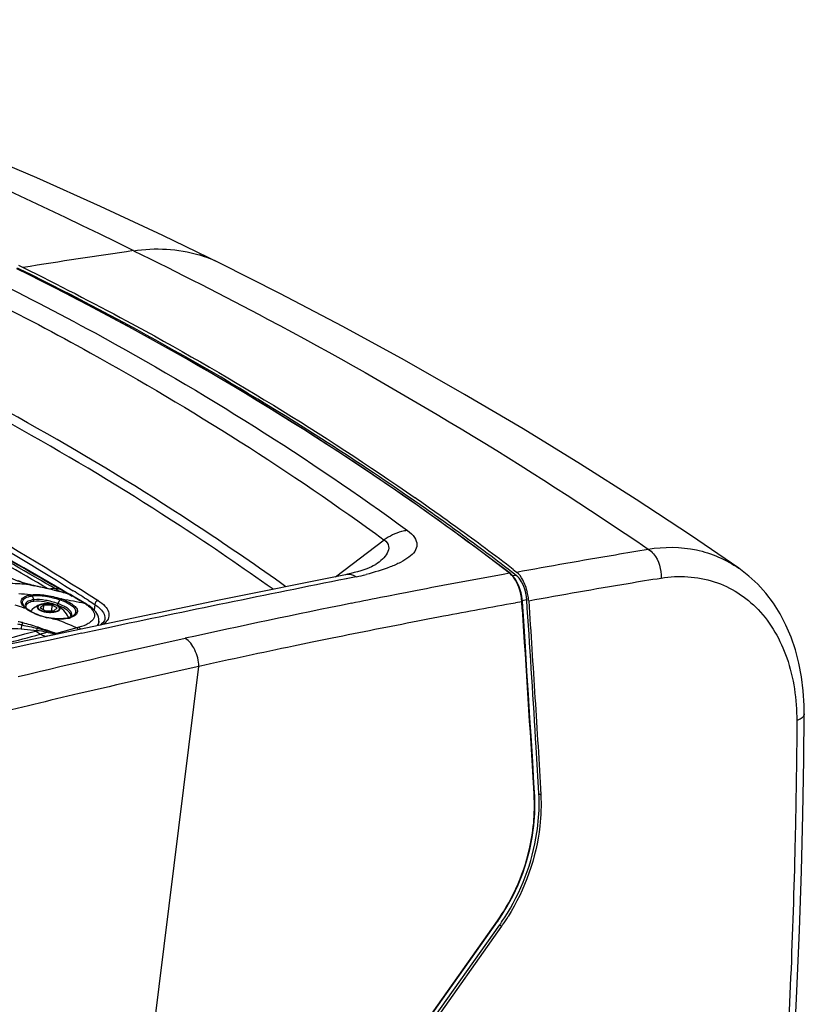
# Model space of a CAD drawing. Header units: millimetres. Extents: x 0 to 1660, y 0 to 1166.
# Tile 94 of 94: x 1554 to 1660, y 1033 to 1166. Entities that reach past the tile are written whole.
import ezdxf

# ---------------------------------------------------------------- set-up
doc = ezdxf.new("R2010")
doc.units = ezdxf.units.MM
doc.header["$LTSCALE"] = 65.395
doc.layers.get('0').update_dxf_attribs({"linetype": 'CONTINUOUS'})
doc.layers.add('SUPERFICI', color=7, linetype='CONTINUOUS')

msp = doc.modelspace()

# ---------------------------------------------------------------- linework, layer by layer
at = {"color": 7, "linetype": 'Continuous'}
for p, q in [((1561.39, 1128.42), (1553.81, 1132.26)), ((1553.85, 1132.35), (1554.66, 1131.96)), ((1554.03, 1132.73), (1554.66, 1132.42)), ((1581.09, 1133), (1581.12, 1132.99)), ((1569.37, 1124.18), (1561.39, 1128.42)), ((1577.19, 1119.8), (1569.37, 1124.18)), ((1584.85, 1115.3), (1577.19, 1119.8)), ((1592.35, 1110.66), (1584.85, 1115.3)), ((1599.69, 1105.9), (1592.35, 1110.66)), ((1606.85, 1101.01), (1599.69, 1105.9)), ((1613.86, 1095.99), (1606.85, 1101.01)), ((1554.74, 1091.99), (1549.39, 1095.03)), ((1620.2, 1091.23), (1613.86, 1095.99)), ((1601.92, 1092.32), (1601.74, 1092.23)), ((1602.04, 1092.38), (1601.92, 1092.32)), ((1602.09, 1092.41), (1602.04, 1092.38)), ((1602.1, 1092.42), (1602.09, 1092.41)), ((1602.11, 1092.42), (1602.1, 1092.42)), ((1559.84, 1089.03), (1554.74, 1091.99)), ((1598.02, 1091.06), (1581.02, 1087.62)), ((1598.29, 1091.12), (1598, 1091.06)), ((1598.73, 1091.22), (1598.29, 1091.12)), ((1599.19, 1091.34), (1598.73, 1091.22)), ((1599.64, 1091.46), (1599.19, 1091.34)), ((1600.07, 1091.59), (1599.64, 1091.46)), ((1600.48, 1091.73), (1600.07, 1091.59)), ((1600.87, 1091.86), (1600.48, 1091.73)), ((1601.21, 1091.99), (1600.87, 1091.86)), ((1601.5, 1092.12), (1601.21, 1091.99)), ((1601.74, 1092.23), (1601.5, 1092.12)), ((1620.42, 1091.04), (1620.2, 1091.23)), ((1621, 1090.97), (1620.37, 1091.46)), ((1620.64, 1090.79), (1620.42, 1091.04)), ((1620.59, 1091.76), (1621.02, 1091.42)), ((1650.94, 1091.93), (1650.94, 1091.93)), ((1652.31, 1090.87), (1650.94, 1091.93)), ((1554.23, 1090.12), (1553.96, 1090.21)), ((1554.52, 1090.02), (1554.23, 1090.12)), ((1554.81, 1089.93), (1554.52, 1090.02)), ((1555.11, 1089.84), (1554.81, 1089.93)), ((1555.18, 1089.82), (1555.11, 1089.84)), ((1555.31, 1089.79), (1555.18, 1089.82)), ((1555.43, 1089.76), (1555.31, 1089.79)), ((1555.59, 1089.72), (1555.43, 1089.76)), ((1555.7, 1089.69), (1555.59, 1089.72)), ((1555.83, 1089.65), (1555.7, 1089.69)), ((1555.96, 1089.62), (1555.83, 1089.65)), ((1620.85, 1090.5), (1620.64, 1090.79)), ((1621.05, 1090.18), (1620.85, 1090.5)), ((1621.23, 1089.82), (1621.05, 1090.18)), ((1621.39, 1089.43), (1621.23, 1089.82)), ((1653.49, 1089.77), (1652.31, 1090.87)), ((1654.59, 1088.55), (1653.49, 1089.77)), ((1556.1, 1089.59), (1555.96, 1089.62)), ((1556.57, 1089.48), (1556.1, 1089.59)), ((1557.51, 1089.27), (1556.57, 1089.48)), ((1558.06, 1089.14), (1557.51, 1089.27)), ((1558.43, 1089.06), (1558.06, 1089.14)), ((1558.66, 1089), (1558.43, 1089.06)), ((1558.88, 1088.95), (1558.66, 1089)), ((1559.1, 1088.9), (1558.88, 1088.95)), ((1559.31, 1088.85), (1559.1, 1088.9)), ((1559.51, 1088.8), (1559.31, 1088.85)), ((1559.74, 1088.74), (1559.51, 1088.8)), ((1560.83, 1088.45), (1559.74, 1088.74)), ((1560.21, 1088.81), (1559.84, 1089.03)), ((1560.8, 1088.46), (1560.21, 1088.81)), ((1560.82, 1088.45), (1560.8, 1088.46)), ((1560.8, 1088.46), (1560.8, 1088.46)), ((1560.83, 1088.45), (1560.82, 1088.45)), ((1560.84, 1088.44), (1560.83, 1088.45)), ((1560.86, 1088.44), (1560.84, 1088.44)), ((1560.89, 1088.43), (1560.86, 1088.44)), ((1560.93, 1088.41), (1560.89, 1088.43)), ((1560.97, 1088.4), (1560.93, 1088.41)), ((1561.01, 1088.38), (1560.97, 1088.4)), ((1561.03, 1088.37), (1561.01, 1088.38)), ((1561.33, 1088.19), (1561.03, 1088.37)), ((1621.53, 1089.03), (1621.39, 1089.43)), ((1621.64, 1088.61), (1621.53, 1089.03)), ((1621.73, 1088.19), (1621.64, 1088.61)), ((1655.59, 1087.22), (1654.59, 1088.55)), ((1561.87, 1087.87), (1561.33, 1088.19)), ((1562.43, 1087.53), (1561.87, 1087.87)), ((1563.18, 1087.08), (1562.43, 1087.53)), ((1581.02, 1087.62), (1563.07, 1083.88)), ((1563.25, 1087.04), (1563.18, 1087.08)), ((1563.36, 1086.97), (1563.25, 1087.04)), ((1621.79, 1087.77), (1621.73, 1088.19)), ((1621.82, 1087.45), (1621.79, 1087.77)), ((1622, 1084.79), (1621.82, 1087.45)), ((1656.49, 1085.79), (1655.59, 1087.22)), ((1554.95, 1086.65), (1554.92, 1086.68)), ((1554.92, 1086.68), (1554.92, 1086.68)), ((1555.02, 1086.59), (1554.95, 1086.65)), ((1555, 1086.78), (1555, 1086.79)), ((1555, 1086.79), (1555, 1086.79)), ((1555.01, 1086.73), (1555, 1086.78)), ((1555.02, 1086.67), (1555.01, 1086.73)), ((1555.05, 1086.61), (1555.02, 1086.67)), ((1555.09, 1086.53), (1555.02, 1086.59)), ((1555.09, 1086.54), (1555.05, 1086.61)), ((1555.12, 1086.51), (1555.09, 1086.54)), ((1555.17, 1086.46), (1555.09, 1086.53)), ((1555.2, 1086.44), (1555.17, 1086.46)), ((1555.23, 1086.42), (1555.2, 1086.44)), ((1555.26, 1086.39), (1555.23, 1086.42)), ((1555.27, 1086.39), (1555.26, 1086.39)), ((1555.43, 1086.27), (1555.27, 1086.38)), ((1555.62, 1086.15), (1555.43, 1086.27)), ((1555.83, 1086.03), (1555.62, 1086.15)), ((1556.06, 1085.92), (1555.83, 1086.03)), ((1556.31, 1085.8), (1556.06, 1085.92)), ((1556.57, 1085.69), (1556.31, 1085.8)), ((1556.85, 1085.58), (1556.57, 1085.69)), ((1557.37, 1086.97), (1556.94, 1086.59)), ((1556.94, 1086.59), (1557.65, 1086.21)), ((1557.37, 1086.97), (1557.33, 1086.38)), ((1558.51, 1086.97), (1557.37, 1086.97)), ((1557.65, 1086.21), (1558.79, 1086.21)), ((1558.51, 1086.97), (1558.46, 1086.21)), ((1559.22, 1086.59), (1558.51, 1086.97)), ((1558.79, 1086.21), (1559.22, 1086.59)), ((1563.48, 1086.89), (1563.36, 1086.97)), ((1563.77, 1086.69), (1563.48, 1086.89)), ((1564.02, 1086.48), (1563.77, 1086.69)), ((1564.24, 1086.26), (1564.02, 1086.48)), ((1564.42, 1086.04), (1564.24, 1086.26)), ((1564.57, 1085.82), (1564.42, 1086.04)), ((1564.68, 1085.59), (1564.57, 1085.82)), ((1657.29, 1084.25), (1656.49, 1085.79)), ((1557.15, 1085.49), (1556.85, 1085.58)), ((1557.45, 1085.39), (1557.15, 1085.49)), ((1557.77, 1085.31), (1557.45, 1085.39)), ((1558.1, 1085.24), (1557.77, 1085.31)), ((1558.43, 1085.19), (1558.1, 1085.24)), ((1558.79, 1085.14), (1558.43, 1085.19)), ((1558.85, 1085.14), (1558.79, 1085.14)), ((1558.79, 1085.14), (1558.79, 1085.14)), ((1558.91, 1085.13), (1558.85, 1085.14)), ((1558.98, 1085.13), (1558.91, 1085.13)), ((1558.98, 1085.12), (1558.98, 1085.13)), ((1559.29, 1085.11), (1558.98, 1085.12)), ((1559.57, 1085.11), (1559.29, 1085.11)), ((1559.84, 1085.12), (1559.57, 1085.11)), ((1560.09, 1085.14), (1559.84, 1085.12)), ((1560.33, 1085.17), (1560.09, 1085.14)), ((1560.55, 1085.21), (1560.33, 1085.17)), ((1560.75, 1085.26), (1560.55, 1085.21)), ((1560.94, 1085.32), (1560.75, 1085.26)), ((1561.11, 1085.39), (1560.94, 1085.32)), ((1561, 1085.36), (1560.99, 1085.34)), ((1561.04, 1085.4), (1561, 1085.36)), ((1561.06, 1085.44), (1561.04, 1085.4)), ((1561.07, 1085.49), (1561.06, 1085.46)), ((1561.06, 1085.46), (1561.07, 1085.46)), ((1561.07, 1085.46), (1561.06, 1085.44)), ((1561.07, 1085.5), (1561.07, 1085.5)), ((1561.07, 1085.5), (1561.07, 1085.49)), ((1561.26, 1085.47), (1561.11, 1085.39)), ((1561.26, 1085.47), (1561.26, 1085.47)), ((1564.77, 1085.36), (1564.68, 1085.59)), ((1564.82, 1085.12), (1564.77, 1085.36)), ((1564.8, 1084.24), (1564.83, 1084.81)), ((1564.83, 1084.89), (1564.82, 1085.12)), ((1564.83, 1084.8), (1564.83, 1084.89)), ((1565.2, 1084.43), (1564.99, 1084.28)), ((1565.38, 1084.59), (1565.2, 1084.43)), ((1565.51, 1084.75), (1565.38, 1084.59)), ((1565.59, 1084.9), (1565.51, 1084.75)), ((1565.63, 1085.04), (1565.59, 1084.9)), ((1565.65, 1085.12), (1565.63, 1085.04)), ((1565.65, 1085.13), (1565.65, 1085.13)), ((1622.22, 1081.39), (1622, 1084.79)), ((1563.07, 1083.88), (1544.93, 1079.99)), ((1657.98, 1082.63), (1657.29, 1084.25)), ((1658.56, 1080.93), (1657.98, 1082.63)), ((1622.44, 1078.08), (1622.22, 1081.39)), ((1659.03, 1079.16), (1658.56, 1080.93)), ((1659.39, 1077.31), (1659.03, 1079.16)), ((1622.64, 1074.87), (1622.44, 1078.08)), ((1659.62, 1075.41), (1659.39, 1077.31)), ((1659.74, 1073.45), (1659.62, 1075.41)), ((1622.84, 1071.76), (1622.64, 1074.87)), ((1659.75, 1072.33), (1659.74, 1073.45)), ((1623.03, 1068.74), (1622.84, 1071.76)), ((1659.69, 1066.16), (1659.75, 1072.33)), ((1659.75, 1072.33), (1659.75, 1072.33)), ((1623.21, 1065.83), (1623.03, 1068.74)), ((1623.37, 1063.01), (1623.21, 1065.83)), ((1659.56, 1058.78), (1659.69, 1066.16)), ((1623.48, 1061.21), (1623.37, 1063.01)), ((1623.51, 1060.49), (1623.48, 1061.21)), ((1623.49, 1058.9), (1623.51, 1060.49)), ((1623.37, 1057.29), (1623.49, 1058.9)), ((1659.37, 1051.13), (1659.56, 1058.78)), ((1623.15, 1055.67), (1623.37, 1057.29)), ((1622.82, 1054.05), (1623.15, 1055.67)), ((1622.39, 1052.44), (1622.82, 1054.05)), ((1621.86, 1050.86), (1622.39, 1052.44)), ((1621.25, 1049.31), (1621.86, 1050.86)), ((1659.11, 1043.21), (1659.37, 1051.13)), ((1620.54, 1047.8), (1621.25, 1049.31)), ((1619.75, 1046.35), (1620.54, 1047.8)), ((1618.88, 1044.96), (1619.75, 1046.35)), ((1618.49, 1044.39), (1618.88, 1044.96)), ((1592.93, 1007.45), (1618.77, 1043.92)), ((1619.03, 1043.75), (1594.16, 1008.65)), ((1615.63, 1040.36), (1618.49, 1044.39)), ((1658.77, 1035.01), (1659.11, 1043.21)), ((1612.38, 1035.77), (1615.63, 1040.36)), ((1609.22, 1031.31), (1612.38, 1035.77)), ((1658.36, 1026.54), (1658.77, 1035.01))]:
    msp.add_line(p, q, dxfattribs=at)
at = {"color": 9, "linetype": 'Continuous'}
for p, q in [((1554.66, 1131.96), (1554.47, 1131.93)), ((1596.67, 1090.79), (1603.24, 1095.73)), ((1620.1, 1091.26), (1619.24, 1091.1)), ((1620.2, 1091.23), (1620.2, 1091.23)), ((1621, 1090.97), (1620.55, 1090.89)), ((1599.47, 1090.77), (1598.13, 1090.51)), ((1559.62, 1089.09), (1559.73, 1089.02)), ((1560.21, 1089.62), (1561.16, 1089.03)), ((1560.66, 1088.48), (1560.62, 1088.49)), ((1560.82, 1088.44), (1560.66, 1088.48)), ((1560.82, 1088.44), (1561.03, 1088.31)), ((1561.03, 1088.31), (1561.24, 1088.19)), ((1561.16, 1089.03), (1561.37, 1088.89)), ((1605.35, 1088.49), (1603.59, 1088.14)), ((1606.09, 1088.63), (1605.35, 1088.49)), ((1607.43, 1088.89), (1606.09, 1088.63)), ((1555.88, 1088.21), (1556.08, 1087.68)), ((1559.58, 1087.68), (1559.32, 1087.16)), ((1563.12, 1087.05), (1563.14, 1087.04)), ((1563.43, 1087.59), (1563.66, 1087.44)), ((1563.66, 1087.44), (1564.27, 1087.05)), ((1564.27, 1087.05), (1564.21, 1086.29)), ((1603.59, 1088.14), (1603.26, 1088.08)), ((1621.75, 1087.4), (1620.89, 1087.25)), ((1621.81, 1086.44), (1621.75, 1087.4)), ((1622.41, 1087.66), (1621.76, 1087.55)), ((1564.83, 1084.81), (1564.83, 1084.8)), ((1609.1, 1085.05), (1607.76, 1084.8)), ((1610.53, 1085.33), (1609.1, 1085.05)), ((1611.21, 1085.46), (1610.53, 1085.33)), ((1561.87, 1083.9), (1559.13, 1083.16)), ((1563.33, 1083.33), (1562.54, 1083.16)), ((1565.91, 1083.88), (1563.33, 1083.33)), ((1592.27, 1081.7), (1591.02, 1081.44)), ((1593.55, 1081.97), (1592.27, 1081.7)), ((1596.23, 1082.51), (1593.55, 1081.97)), ((1570.62, 1016.7), (1578.28, 1078.71)), ((1623.39, 1061.55), (1623.34, 1062.3)), ((1623.41, 1061.16), (1623.39, 1061.55)), ((1624.05, 1061.62), (1624.3, 1061.44)), ((1592.73, 1008.14), (1618.46, 1044.46)), ((1618.77, 1043.92), (1619.03, 1043.75))]:
    msp.add_line(p, q, dxfattribs=at)
for centre, radius, start, end in [((1313.51, 623.84), 571.38, 63.3867, 71.5261), ((1721, 93.53), 1052.12, 98.28023, 99.09636), ((1573.03, 1116.66), 18.23, 63.7372, 73.1267), ((1594.89, 1113.61), 23.29, 281.3446, 284.6813), ((1823.08, -30.88), 1140.35, 100.29734, 100.90066), ((1618.84, 1089.6), 2.08, 50.4149, 52.856), ((1551.18, 1043.81), 46.1, 85.1245, 88.165), ((1560.17, 1107.87), 18.74, 253.1017, 253.6927), ((1560.46, 1108.88), 19.79, 253.6922, 254.2238), ((1560.28, 1108.23), 19.11, 254.2222, 254.5781), ((1551.21, 1044.22), 45.69, 84.5239, 85.121), ((1560.44, 1108.82), 19.73, 254.5795, 255.237), ((1560.56, 1109.27), 20.19, 255.235, 255.3895), ((1560.62, 1109.51), 20.43, 255.3898, 255.6882), ((1561.02, 1111.01), 21.99, 255.6598, 256.6988), ((2268.6, -2249.49), 3406.63, 101.3506, 101.90383), ((1547.97, 1016.57), 72.18, 83.9134, 85.1679), ((1561, 1110.92), 21.9, 256.6984, 257.2294), ((1553.06, 1039.44), 50.09, 82.4756, 83.2911), ((1477.42, 776.8), 322.61, 75.0554, 75.2471), ((1512.14, 1008.05), 93.92, 59.4006, 59.5564), ((1533.21, 980.97), 110.98, 75.7229, 76.118), ((1509.36, 1003.34), 99.4, 59.258, 59.4007), ((1505.16, 996.29), 107.6, 59.0051, 59.2565), ((1561.58, 1091.19), 2.85, 249.4387, 252.705), ((1560.56, 1088.04), 0.488, 77.4686, 88.2546), ((1560.57, 1088.06), 0.463, 66.3681, 77.4415), ((1560.57, 1088.08), 0.445, 59.5708, 66.3194), ((1560.79, 1087.96), 0.474, 64.8083, 73.9731), ((1560.79, 1087.96), 0.471, 61.7352, 64.7908), ((1560.79, 1087.96), 0.473, 59.2895, 61.7353), ((1356.43, 763.77), 384.33, 57.4115, 57.7756), ((1614.58, 1086.92), 7.19, 8.6969, 15.459), ((1557.48, 1085.67), 1.44, 108.2166, 110.9355), ((1555.57, 1076.91), 10.67, 69.898, 71.2958), ((1560.16, 1086.74), 0.936, 153.2139, 168.3338), ((1556.22, 1077.98), 10.27, 69.8233, 70.8668), ((1556.13, 1077.35), 11.06, 70.1627, 71.2099), ((1548.15, 1017.74), 70.99, 77.9911, 80.4926), ((1353.81, 742.22), 403.39, 58.776, 59.0545), ((1553.95, 1072.61), 17.11, 57.5883, 58.3589), ((1560.62, 1083.08), 4.69, 54.6189, 57.5464), ((1829.97, -65.64), 1175.79, 101.33748, 102.45141), ((1826.12, -46.6), 1156.36, 101.11176, 101.33595), ((1831.25, -76.92), 1183.02, 100.2429, 100.71932), ((1614.97, 1086.97), 6.79, 3.6202, 8.7377), ((1533.91, 1020.47), 69.32, 72.4689, 73.5312), ((1556.35, 1088.3), 2.23, 223.529, 225.291), ((1556.47, 1088.42), 2.4, 225.2797, 226.102), ((1533.83, 1020.23), 69.57, 72.2571, 72.4694), ((1556.3, 1088.03), 1.93, 219.7526, 224.2074), ((1557.3, 1089.37), 3.66, 230.7921, 231.8007), ((1556.69, 1088.6), 2.68, 231.8485, 232.3166), ((1559.68, 1092.47), 7.57, 232.3156, 232.4822), ((1557.74, 1089.93), 4.38, 233.6084, 234.7802), ((1558.51, 1085.53), 1.52, 63.4331, 64.4706), ((1558.56, 1085.64), 1.39, 61.7534, 63.4424), ((1556.05, 1078.16), 9.34, 69.0593, 70.0143), ((1556.31, 1078.83), 8.62, 68.3895, 69.0556), ((1560.73, 1085.74), 0.468, 342.2979, 355.3055), ((-1396.3, 883.27), 3024.95, 3.39297, 3.85115), ((1552.71, 1075.3), 9.16, 78.8595, 82.388), ((1552.54, 1076.39), 8.46, 76.1091, 80.1936), ((1559.67, 1093.27), 8.22, 262.4165, 264.1463), ((1559.4, 1090.84), 5.77, 264.3754, 264.6497), ((1559.49, 1091.89), 6.82, 264.6718, 266.0301), ((1533.43, 1019.1), 70.77, 66.3029, 68.8018), ((1559.52, 1092.41), 7.35, 266.1167, 267.7293), ((1559.85, 1089), 3.91, 282.4809, 284.5745), ((1559.91, 1088.73), 3.63, 284.5891, 285.4527), ((1560.01, 1088.38), 3.27, 285.4082, 288.7412), ((1560.67, 1085.77), 0.537, 330.9855, 332.0614), ((1561.32, 1085.37), 0.276, 122.5623, 128.2094), ((1822.85, -31.81), 1137.13, 100.90362, 101.49577), ((2325.12, -2515.6), 3678.68, 101.96396, 103.10481), ((1533.32, 1037.31), 51.49, 61.8855, 62.677), ((1515.36, 1238.5), 161.4, 285.1672, 285.6241), ((1531.26, 972.96), 113.5, 75.9443, 76.4632), ((1558.41, 1082.33), 1.06, 42.6999, 44.8463), ((1558.5, 1082.44), 0.967, 39.7298, 42.6958), ((1566.6, 1067.43), 17.14, 104.9854, 105.9896), ((1831.18, -71.64), 1181.9, 102.4463, 103.56414), ((1557.15, 1082.2), 0.68, 48.2815, 50.7982), ((1822.45, -30.02), 1135.3, 101.76234, 102.41976), ((1832.43, -75.04), 1181.41, 102.42297, 103.22313), ((1836.17, -90.99), 1197.79, 103.22263, 103.82137), ((1600.59, 1059.88), 22.85, 0.197, 3.2233), ((1597.51, 1059.3), 25.67, 324.6884, 325.4594), ((1597.11, 1059.58), 26.16, 325.4643, 327.8999)]:
    msp.add_arc(centre, radius, start, end, dxfattribs=at)
at = {"color": 7, "linetype": 'Continuous'}
for centre, radius, start, end in [((1394.3, 795.31), 372.58, 54.0893, 55.1525), ((1394.43, 795.94), 372.36, 54.0486, 55.1173), ((1398.95, 801.71), 364.66, 52.6142, 54.0907), ((1399.1, 802.35), 364.44, 52.5712, 54.05), ((1615.39, 1087.05), 7.29, 7.1747, 13.3358), ((1557.91, 1084.12), 3.06, 107.1904, 138.4508), ((1615.9, 1087.11), 6.78, 3.8368, 7.1869), ((1557.91, 1084.12), 3.06, 22.6075, 65.2459), ((1557.91, 1084.12), 3.06, 21.9036, 22.6106), ((1596.31, 1059.83), 27.84, 325.1658, 327.8802), ((1596.77, 1059.51), 27.28, 324.6951, 325.1586)]:
    msp.add_arc(centre, radius, start, end, dxfattribs=at)
at = {"color": 9, "linetype": 'Continuous'}
for points in [[(1569.48, 1134.68), (1572.4, 1135.11), (1575.49, 1134.96), (1578.32, 1134.1)], [(1621.51, 1088.83), (1621.4, 1089.21), (1621.27, 1089.59), (1621.09, 1089.95)], [(1555.63, 1088.34), (1555.67, 1088.34), (1555.72, 1088.35), (1555.76, 1088.36)], [(1558.24, 1089.09), (1557.55, 1089.25), (1556.85, 1089.41), (1556.16, 1089.57)], [(1559.58, 1088.77), (1559.13, 1088.89), (1558.69, 1088.99), (1558.24, 1089.09)], [(1559.84, 1089.03), (1559.77, 1089.07), (1559.7, 1089.09), (1559.62, 1089.09)], [(1560.82, 1088.44), (1560.85, 1088.43), (1560.89, 1088.43), (1560.92, 1088.42)], [(1554.96, 1087.1), (1554.93, 1087.01), (1554.93, 1086.91), (1554.95, 1086.82)], [(1555.75, 1088.19), (1555.79, 1088.19), (1555.84, 1088.2), (1555.88, 1088.21)], [(1556.1, 1087.46), (1556.11, 1087.53), (1556.1, 1087.61), (1556.08, 1087.68)], [(1563.13, 1087.11), (1563.07, 1087.15), (1562.99, 1087.17), (1562.92, 1087.18)], [(1563.36, 1086.97), (1563.29, 1087.01), (1563.22, 1087.03), (1563.14, 1087.04)], [(1564.73, 1087.58), (1564.5, 1087.54), (1564.29, 1087.28), (1564.27, 1087.05)], [(1554.98, 1086.53), (1554.92, 1086.58), (1554.86, 1086.63), (1554.81, 1086.69)], [(1555.03, 1086.91), (1555.01, 1086.87), (1555.01, 1086.83), (1555, 1086.79)], [(1555.03, 1086.49), (1555.08, 1086.5), (1555.14, 1086.49), (1555.17, 1086.46)], [(1555.05, 1086.59), (1555.07, 1086.56), (1555.09, 1086.54), (1555.11, 1086.51)], [(1555.14, 1086.41), (1555.12, 1086.43), (1555.09, 1086.45), (1555.07, 1086.46)], [(1555.14, 1086.41), (1555.18, 1086.42), (1555.23, 1086.41), (1555.27, 1086.39)], [(1561.93, 1085.96), (1561.85, 1085.98), (1561.75, 1085.97), (1561.69, 1085.93)], [(1554.57, 1084.61), (1555.26, 1084.44), (1555.94, 1084.25), (1556.62, 1084.02)], [(1561.01, 1085.35), (1561.06, 1085.4), (1561.1, 1085.45), (1561.14, 1085.51)], [(1561.07, 1085.5), (1561.08, 1085.54), (1561.08, 1085.57), (1561.07, 1085.61)], [(1561.07, 1085.46), (1561.08, 1085.51), (1561.11, 1085.55), (1561.15, 1085.59)], [(1561.14, 1085.52), (1561.15, 1085.55), (1561.17, 1085.57), (1561.18, 1085.6)], [(1565.68, 1084.59), (1565.58, 1084.5), (1565.48, 1084.43), (1565.38, 1084.35)], [(1554.48, 1084.29), (1555.17, 1084.16), (1555.86, 1084.01), (1556.54, 1083.84)], [(1556.54, 1083.84), (1556.99, 1083.73), (1557.43, 1083.6), (1557.87, 1083.48)], [(1556.62, 1084.02), (1557.05, 1083.87), (1557.48, 1083.71), (1557.91, 1083.57)], [(1557.87, 1083.48), (1558.28, 1083.36), (1558.69, 1083.24), (1559.1, 1083.1)], [(1557.91, 1083.57), (1558.32, 1083.44), (1558.73, 1083.3), (1559.13, 1083.16)], [(1559.16, 1083.07), (1559.05, 1083.06), (1558.94, 1083.06), (1558.83, 1083.06)], [(1558.91, 1082.98), (1558.88, 1083.01), (1558.86, 1083.04), (1558.83, 1083.06)], [(1559.1, 1083.1), (1559.12, 1083.1), (1559.14, 1083.09), (1559.16, 1083.07)], [(1559.21, 1083.09), (1559.19, 1083.12), (1559.16, 1083.14), (1559.13, 1083.16)], [(1559.21, 1083.09), (1559.2, 1083.09), (1559.18, 1083.08), (1559.16, 1083.07)]]:
    msp.add_open_spline(points, degree=3, dxfattribs=at)
for points, knots in [([(1569.48, 1134.68), (1575.55, 1131.72), (1599.35, 1119.6), (1622.29, 1105.76), (1638.75, 1094.5)], [0, 0, 0, 0, 0.253142, 1, 1, 1, 1]), ([(1620.1, 1091.26), (1615.08, 1095.12), (1594.04, 1110.42), (1571.43, 1123.52), (1553.8, 1132.24)], [0, 0, 0, 0, 0.243636, 1, 1, 1, 1]), ([(1549.08, 1131.51), (1554.21, 1128.98), (1574.01, 1118.7), (1592.97, 1106.8), (1606.36, 1097.01)], [0, 0, 0, 0, 0.256551, 1, 1, 1, 1]), ([(1549.65, 1128.36), (1554.37, 1125.98), (1572.87, 1116.19), (1590.61, 1104.96), (1603.24, 1095.72)], [0, 0, 0, 0, 0.252495, 1, 1, 1, 1]), ([(1588.27, 1089.09), (1584.17, 1092.02), (1567.12, 1103.67), (1549.09, 1113.86), (1535.11, 1120.77)], [0, 0, 0, 0, 0.244242, 1, 1, 1, 1]), ([(1589.99, 1089.44), (1586.25, 1092.12), (1569.1, 1103.92), (1550.94, 1114.25), (1536.4, 1121.43)], [0, 0, 0, 0, 0.220986, 1, 1, 1, 1]), ([(1511.67, 1116.34), (1516.35, 1114.22), (1534.54, 1105.59), (1552.13, 1095.69), (1564.73, 1087.58)], [0, 0, 0, 0, 0.255509, 1, 1, 1, 1]), ([(1510.02, 1115.68), (1514.42, 1113.52), (1531.19, 1105.09), (1547.66, 1096.09), (1559.62, 1089.09)], [0, 0, 0, 0, 0.261533, 1, 1, 1, 1]), ([(1511.26, 1115.78), (1515.56, 1113.83), (1532.29, 1105.91), (1548.52, 1096.93), (1560.21, 1089.62)], [0, 0, 0, 0, 0.25506, 1, 1, 1, 1]), ([(1606.36, 1097.01), (1606.73, 1096.74), (1607.33, 1096.22), (1607.75, 1095.11), (1607.36, 1094.1), (1606.52, 1093.33), (1605.38, 1092.66), (1603.46, 1091.84), (1601.89, 1091.37), (1600.79, 1091.08)], [0, 0, 0, 0, 0.128085, 0.222048, 0.309775, 0.413735, 0.538291, 0.680203, 1, 1, 1, 1]), ([(1606.36, 1097.01), (1606.09, 1096.98), (1604.98, 1096.77), (1603.94, 1096.24), (1603.24, 1095.73)], [0, 0, 0, 0, 0.237819, 1, 1, 1, 1]), ([(1603.24, 1095.73), (1603.52, 1095.52), (1603.98, 1094.93), (1603.68, 1093.89), (1603, 1093.1), (1602.42, 1092.64), (1602.11, 1092.42)], [0, 0, 0, 0, 0.24975, 0.46982, 0.721446, 1, 1, 1, 1]), ([(1621.02, 1091.42), (1625.45, 1092.22), (1631.36, 1093.26), (1637.28, 1094.25), (1638.75, 1094.5)], [0, 0, 0, 0, 0.750655, 1, 1, 1, 1]), ([(1638.75, 1094.5), (1640.88, 1094.85), (1645.23, 1094.84), (1649.23, 1093.11), (1650.94, 1091.93)], [0, 0, 0, 0, 0.510446, 1, 1, 1, 1]), ([(1638.75, 1094.5), (1639.02, 1094.34), (1640.11, 1093.32), (1640.53, 1091.75), (1640.5, 1090.61)], [0, 0, 0, 0, 0.218302, 1, 1, 1, 1]), ([(1599.47, 1090.77), (1599.36, 1090.84), (1598.91, 1091.07), (1598.38, 1091.14), (1598.02, 1091.06)], [0, 0, 0, 0, 0.269577, 1, 1, 1, 1]), ([(1620.1, 1091.26), (1620.12, 1091.26), (1620.15, 1091.26), (1620.19, 1091.25), (1620.2, 1091.24)], [0, 0, 0, 0, 0.505279, 1, 1, 1, 1]), ([(1621.09, 1089.95), (1621.03, 1090.08), (1620.78, 1090.54), (1620.46, 1090.96), (1620.17, 1091.2)], [0, 0, 0, 0, 0.280223, 1, 1, 1, 1]), ([(1640.49, 1090.61), (1642.85, 1090.98), (1647.78, 1090.74), (1654.12, 1086.63), (1657.99, 1079.7), (1658.74, 1074.26), (1658.74, 1071.41)], [0, 0, 0, 0, 0.236675, 0.467143, 0.71728, 1, 1, 1, 1]), ([(1554.72, 1089.94), (1554.56, 1089.99), (1553.97, 1090.18), (1553.38, 1090.41), (1552.97, 1090.61)], [0, 0, 0, 0, 0.269292, 1, 1, 1, 1]), ([(1555.08, 1089.84), (1555.09, 1089.84), (1555.09, 1089.84), (1555.1, 1089.85), (1555.11, 1089.84)], [0, 0, 0, 0, 0.558991, 1, 1, 1, 1]), ([(1555.57, 1089.71), (1555.57, 1089.71), (1555.58, 1089.71), (1555.58, 1089.72), (1555.59, 1089.72)], [0, 0, 0, 0, 0.615412, 1, 1, 1, 1]), ([(1622.67, 1087.56), (1627.12, 1088.36), (1633.06, 1089.41), (1639.01, 1090.38), (1640.49, 1090.61)], [0, 0, 0, 0, 0.750847, 1, 1, 1, 1]), ([(1554.41, 1087.63), (1554.47, 1087.82), (1554.87, 1088.18), (1555.34, 1088.29), (1555.63, 1088.34)], [0, 0, 0, 0, 0.407198, 1, 1, 1, 1]), ([(1555.63, 1088.34), (1555.64, 1088.33), (1555.69, 1088.29), (1555.73, 1088.23), (1555.75, 1088.19)], [0, 0, 0, 0, 0.226603, 1, 1, 1, 1]), ([(1555.76, 1088.36), (1556.38, 1088.44), (1557.73, 1088.36), (1559.02, 1088.05), (1559.69, 1087.82)], [0, 0, 0, 0, 0.472449, 1, 1, 1, 1]), ([(1555.76, 1088.36), (1555.78, 1088.35), (1555.83, 1088.31), (1555.86, 1088.25), (1555.88, 1088.21)], [0, 0, 0, 0, 0.223873, 1, 1, 1, 1]), ([(1556.16, 1089.57), (1556.16, 1089.57), (1556.16, 1089.57), (1556.16, 1089.58), (1556.16, 1089.58)], [0, 0, 0, 0, 0.745532, 1, 1, 1, 1]), ([(1558.24, 1089.09), (1558.24, 1089.09), (1558.24, 1089.1), (1558.24, 1089.1), (1558.24, 1089.1)], [0, 0, 0, 0, 0.628904, 1, 1, 1, 1]), ([(1559.58, 1088.77), (1559.58, 1088.77), (1559.58, 1088.78), (1559.58, 1088.78), (1559.58, 1088.78)], [0, 0, 0, 0, 0.704766, 1, 1, 1, 1]), ([(1560.82, 1088.45), (1560.82, 1088.45), (1560.82, 1088.44), (1560.82, 1088.44), (1560.82, 1088.44)], [0, 0, 0, 0, 0.249432, 1, 1, 1, 1]), ([(1560.89, 1088.43), (1560.9, 1088.43), (1560.91, 1088.42), (1560.91, 1088.42), (1560.92, 1088.41)], [0, 0, 0, 0, 0.485246, 1, 1, 1, 1]), ([(1554.73, 1086.76), (1554.61, 1086.89), (1554.4, 1087.15), (1554.37, 1087.5), (1554.41, 1087.63)], [0, 0, 0, 0, 0.566403, 1, 1, 1, 1]), ([(1554.82, 1086.8), (1554.73, 1086.91), (1554.57, 1087.13), (1554.56, 1087.41), (1554.59, 1087.52)], [0, 0, 0, 0, 0.556288, 1, 1, 1, 1]), ([(1554.59, 1087.52), (1554.65, 1087.7), (1555.03, 1088.04), (1555.48, 1088.14), (1555.75, 1088.19)], [0, 0, 0, 0, 0.406746, 1, 1, 1, 1]), ([(1556.08, 1087.68), (1555.94, 1087.67), (1555.68, 1087.62), (1555.27, 1087.48), (1555.01, 1087.27), (1554.96, 1087.1)], [0, 0, 0, 0, 0.326579, 0.599607, 1, 1, 1, 1]), ([(1556.1, 1087.46), (1555.96, 1087.45), (1555.71, 1087.4), (1555.32, 1087.27), (1555.08, 1087.07), (1555.03, 1086.91)], [0, 0, 0, 0, 0.326126, 0.59895, 1, 1, 1, 1]), ([(1555.88, 1088.21), (1556.47, 1088.28), (1557.74, 1088.2), (1558.96, 1087.9), (1559.58, 1087.68)], [0, 0, 0, 0, 0.47297, 1, 1, 1, 1]), ([(1559.32, 1087.16), (1558.78, 1087.36), (1557.71, 1087.64), (1556.6, 1087.74), (1556.08, 1087.68)], [0, 0, 0, 0, 0.527475, 1, 1, 1, 1]), ([(1558.99, 1087.02), (1558.5, 1087.18), (1557.55, 1087.43), (1556.56, 1087.51), (1556.1, 1087.46)], [0, 0, 0, 0, 0.531035, 1, 1, 1, 1]), ([(1557.01, 1087.05), (1556.95, 1087.03), (1556.86, 1087), (1556.75, 1086.94), (1556.67, 1086.88), (1556.59, 1086.81), (1556.54, 1086.7), (1556.55, 1086.58), (1556.61, 1086.47), (1556.72, 1086.37), (1556.82, 1086.31), (1556.87, 1086.28)], [0, 0, 0, 0, 0.168318, 0.242299, 0.3094, 0.424163, 0.519942, 0.611553, 0.7161, 0.844373, 1, 1, 1, 1]), ([(1556.97, 1087.01), (1556.92, 1086.99), (1556.83, 1086.95), (1556.72, 1086.87), (1556.64, 1086.78), (1556.61, 1086.68), (1556.63, 1086.58), (1556.7, 1086.48), (1556.8, 1086.39), (1556.88, 1086.34), (1556.93, 1086.32)], [0, 0, 0, 0, 0.159762, 0.293127, 0.403069, 0.498427, 0.594105, 0.704832, 0.839219, 1, 1, 1, 1]), ([(1559.16, 1086.9), (1559.09, 1086.93), (1558.93, 1086.99), (1558.58, 1087.09), (1558.11, 1087.15), (1557.63, 1087.15), (1557.27, 1087.1), (1557.11, 1087.06), (1557.03, 1087.03)], [0, 0, 0, 0, 0.109339, 0.231974, 0.500601, 0.76891, 0.891179, 1, 1, 1, 1]), ([(1561.2, 1085.71), (1561.22, 1086), (1560.76, 1086.48), (1560.08, 1086.86), (1559.59, 1087.07), (1559.32, 1087.16)], [0, 0, 0, 0, 0.366387, 0.654879, 1, 1, 1, 1]), ([(1559.69, 1087.82), (1559.68, 1087.82), (1559.63, 1087.78), (1559.6, 1087.73), (1559.58, 1087.68)], [0, 0, 0, 0, 0.176861, 1, 1, 1, 1]), ([(1559.88, 1087.75), (1559.87, 1087.75), (1559.82, 1087.72), (1559.78, 1087.66), (1559.76, 1087.62)], [0, 0, 0, 0, 0.183266, 1, 1, 1, 1]), ([(1559.76, 1087.62), (1560.06, 1087.51), (1560.59, 1087.28), (1561.18, 1086.92), (1561.51, 1086.6), (1561.69, 1086.32), (1561.73, 1086.06), (1561.69, 1085.93)], [0, 0, 0, 0, 0.349976, 0.633965, 0.747783, 0.843755, 1, 1, 1, 1]), ([(1559.88, 1087.75), (1560.2, 1087.64), (1560.77, 1087.4), (1561.4, 1087.01), (1561.74, 1086.67), (1561.94, 1086.38), (1561.98, 1086.11), (1561.93, 1085.96)], [0, 0, 0, 0, 0.350375, 0.634212, 0.747872, 0.843709, 1, 1, 1, 1]), ([(1564.27, 1087.05), (1564.49, 1086.91), (1565.12, 1086.45), (1565.69, 1085.67), (1565.65, 1085.13)], [0, 0, 0, 0, 0.322028, 1, 1, 1, 1]), ([(1564.73, 1087.58), (1565.07, 1087.37), (1565.63, 1086.94), (1566.2, 1086.13), (1566.23, 1085.23), (1565.88, 1084.78), (1565.68, 1084.59)], [0, 0, 0, 0, 0.322614, 0.569998, 0.774607, 1, 1, 1, 1]), ([(1621.75, 1087.4), (1621.77, 1087.41), (1621.8, 1087.4), (1621.83, 1087.45), (1621.83, 1087.45)], [0, 0, 0, 0, 0.70456, 1, 1, 1, 1]), ([(1554.95, 1086.82), (1554.96, 1086.8), (1554.98, 1086.72), (1555.02, 1086.65), (1555.05, 1086.59)], [0, 0, 0, 0, 0.233156, 1, 1, 1, 1]), ([(1555.66, 1086.08), (1555.62, 1086.1), (1555.47, 1086.19), (1555.32, 1086.28), (1555.21, 1086.36)], [0, 0, 0, 0, 0.26092, 1, 1, 1, 1]), ([(1558.59, 1085.13), (1558.06, 1085.2), (1557.05, 1085.43), (1556.09, 1085.84), (1555.66, 1086.08)], [0, 0, 0, 0, 0.519952, 1, 1, 1, 1]), ([(1556.87, 1086.28), (1556.94, 1086.25), (1557.09, 1086.18), (1557.42, 1086.07), (1557.9, 1085.99), (1558.38, 1085.98), (1558.76, 1086.01), (1559.01, 1086.06), (1559.23, 1086.12), (1559.4, 1086.2), (1559.53, 1086.3), (1559.6, 1086.39), (1559.61, 1086.47), (1559.6, 1086.55), (1559.55, 1086.66), (1559.44, 1086.77), (1559.34, 1086.83), (1559.28, 1086.86)], [0, 0, 0, 0, 0.065384, 0.139532, 0.305177, 0.476258, 0.556892, 0.63078, 0.695844, 0.750712, 0.795176, 0.831095, 0.847455, 0.863846, 0.899987, 0.944782, 1, 1, 1, 1]), ([(1556.93, 1086.32), (1556.99, 1086.28), (1557.14, 1086.22), (1557.46, 1086.12), (1557.91, 1086.04), (1558.37, 1086.03), (1558.73, 1086.06), (1558.97, 1086.1), (1559.17, 1086.16), (1559.34, 1086.24), (1559.46, 1086.33), (1559.52, 1086.42), (1559.54, 1086.5), (1559.53, 1086.57), (1559.48, 1086.67), (1559.37, 1086.78), (1559.28, 1086.84), (1559.22, 1086.86)], [0, 0, 0, 0, 0.065383, 0.13953, 0.305176, 0.476258, 0.556892, 0.63078, 0.695844, 0.750712, 0.795176, 0.831096, 0.847456, 0.863847, 0.899988, 0.944783, 1, 1, 1, 1]), ([(1559.28, 1086.86), (1559.27, 1086.86), (1559.25, 1086.88), (1559.22, 1086.89), (1559.2, 1086.9)], [0, 0, 0, 0, 0.243304, 1, 1, 1, 1]), ([(1561.07, 1085.61), (1561.03, 1085.87), (1560.48, 1086.41), (1559.87, 1086.68), (1559.48, 1086.84)], [0, 0, 0, 0, 0.384768, 1, 1, 1, 1]), ([(1561.93, 1085.96), (1561.91, 1085.89), (1561.72, 1085.56), (1561.35, 1085.38), (1561.06, 1085.29)], [0, 0, 0, 0, 0.200312, 1, 1, 1, 1]), ([(1561.69, 1085.93), (1561.67, 1085.88), (1561.58, 1085.69), (1561.4, 1085.55), (1561.26, 1085.47)], [0, 0, 0, 0, 0.218929, 1, 1, 1, 1]), ([(1563.69, 1086.62), (1563.81, 1086.51), (1564.02, 1086.28), (1564.22, 1085.89), (1564.26, 1085.48), (1564.12, 1085.09), (1563.82, 1084.75), (1563.18, 1084.31), (1562.59, 1084.1), (1562.16, 1083.98)], [0, 0, 0, 0, 0.126176, 0.232445, 0.327372, 0.423974, 0.534505, 0.666148, 1, 1, 1, 1]), ([(1563.34, 1086.91), (1563.37, 1086.88), (1563.49, 1086.79), (1563.61, 1086.7), (1563.69, 1086.62)], [0, 0, 0, 0, 0.261821, 1, 1, 1, 1]), ([(1554.57, 1084.61), (1554.56, 1084.59), (1554.53, 1084.48), (1554.5, 1084.38), (1554.48, 1084.29)], [0, 0, 0, 0, 0.182789, 1, 1, 1, 1]), ([(1558.82, 1085.1), (1558.81, 1085.11), (1558.81, 1085.12), (1558.8, 1085.14), (1558.79, 1085.14)], [0, 0, 0, 0, 0.354267, 1, 1, 1, 1]), ([(1559.02, 1085.08), (1559.02, 1085.09), (1559.01, 1085.11), (1559, 1085.12), (1558.98, 1085.12)], [0, 0, 0, 0, 0.336921, 1, 1, 1, 1]), ([(1560.69, 1085.18), (1560.58, 1085.16), (1560.1, 1085.07), (1559.61, 1085.06), (1559.23, 1085.07)], [0, 0, 0, 0, 0.227814, 1, 1, 1, 1]), ([(1564.83, 1084.8), (1564.83, 1084.75), (1564.8, 1084.53), (1564.69, 1084.32), (1564.59, 1084.19)], [0, 0, 0, 0, 0.239812, 1, 1, 1, 1]), ([(1554.4, 1083.72), (1554.42, 1083.8), (1554.45, 1083.99), (1554.47, 1084.17), (1554.48, 1084.29)], [0, 0, 0, 0, 0.405358, 1, 1, 1, 1]), ([(1556.48, 1083.51), (1556.48, 1083.53), (1556.51, 1083.64), (1556.53, 1083.75), (1556.54, 1083.84)], [0, 0, 0, 0, 0.167196, 1, 1, 1, 1]), ([(1556.62, 1084.02), (1556.61, 1084.01), (1556.58, 1083.95), (1556.56, 1083.89), (1556.54, 1083.84)], [0, 0, 0, 0, 0.192046, 1, 1, 1, 1]), ([(1557.83, 1083.31), (1557.83, 1083.32), (1557.85, 1083.38), (1557.86, 1083.43), (1557.87, 1083.48)], [0, 0, 0, 0, 0.199634, 1, 1, 1, 1]), ([(1557.91, 1083.57), (1557.91, 1083.56), (1557.9, 1083.53), (1557.88, 1083.5), (1557.87, 1083.48)], [0, 0, 0, 0, 0.204653, 1, 1, 1, 1]), ([(1559.13, 1083.16), (1559.12, 1083.14), (1559.11, 1083.13), (1559.11, 1083.11), (1559.11, 1083.1)], [0, 0, 0, 0, 0.677156, 1, 1, 1, 1]), ([(1562.07, 1083.66), (1562.06, 1083.68), (1562, 1083.77), (1561.93, 1083.85), (1561.87, 1083.9)], [0, 0, 0, 0, 0.264691, 1, 1, 1, 1]), ([(1562.37, 1083.72), (1562.35, 1083.75), (1562.3, 1083.84), (1562.22, 1083.93), (1562.16, 1083.98)], [0, 0, 0, 0, 0.265385, 1, 1, 1, 1]), ([(1578.28, 1078.71), (1578.26, 1079.48), (1577.93, 1080.91), (1577.02, 1082.15), (1576.45, 1082.49)], [0, 0, 0, 0, 0.538119, 1, 1, 1, 1]), ([(1658.74, 1071.41), (1658.75, 1068.45), (1658.66, 1062.51), (1658.43, 1050.61), (1657.72, 1029.65), (1656.63, 1011.68), (1655.7, 999.68)], [0, 0, 0, 0, 0.123805, 0.247978, 0.497342, 1, 1, 1, 1]), ([(1659.75, 1072.33), (1659.75, 1072.25), (1659.68, 1071.99), (1659.31, 1071.66), (1658.95, 1071.49), (1658.74, 1071.41)], [0, 0, 0, 0, 0.183533, 0.530058, 1, 1, 1, 1]), ([(1623.41, 1061.16), (1623.43, 1061.17), (1623.45, 1061.17), (1623.49, 1061.21), (1623.48, 1061.21)], [0, 0, 0, 0, 0.693038, 1, 1, 1, 1]), ([(1619.27, 1045.68), (1621.26, 1048.86), (1623.07, 1053.72), (1623.45, 1058.71), (1623.44, 1059.96)], [0, 0, 0, 0, 0.751734, 1, 1, 1, 1]), ([(1618.46, 1044.46), (1618.47, 1044.45), (1618.48, 1044.43), (1618.5, 1044.39), (1618.5, 1044.38)], [0, 0, 0, 0, 0.651325, 1, 1, 1, 1])]:
    msp.add_open_spline(points, degree=3, knots=knots, dxfattribs=at)
at = {"color": 7, "linetype": 'Continuous'}
for points, knots in [([(1554.66, 1132.42), (1559.33, 1130.11), (1577.46, 1120.75), (1594.93, 1110.09), (1607.39, 1101.4)], [0, 0, 0, 0, 0.255461, 1, 1, 1, 1]), ([(1607.19, 1101.07), (1603.11, 1103.91), (1586.2, 1115.2), (1568.42, 1125.16), (1554.66, 1131.96)], [0, 0, 0, 0, 0.2449, 1, 1, 1, 1]), ([(1622.49, 1088.73), (1622.36, 1089.29), (1622, 1090.27), (1621.39, 1091.14), (1621.02, 1091.42)], [0, 0, 0, 0, 0.555565, 1, 1, 1, 1]), ([(1559.2, 1086.9), (1559.04, 1086.98), (1558.68, 1087.08), (1558.11, 1087.16), (1557.54, 1087.16), (1557.18, 1087.1), (1557.01, 1087.05)], [0, 0, 0, 0, 0.234277, 0.500001, 0.765724, 1, 1, 1, 1]), ([(1622.67, 1087.56), (1622.96, 1083.21), (1623.52, 1074.5), (1624.07, 1065.79), (1624.3, 1061.44)], [0, 0, 0, 0, 0.500557, 1, 1, 1, 1]), ([(1624.3, 1061.44), (1624.38, 1060.03), (1624.18, 1054.31), (1622.18, 1048.67), (1619.89, 1045.03)], [0, 0, 0, 0, 0.246949, 1, 1, 1, 1])]:
    msp.add_open_spline(points, degree=3, knots=knots, dxfattribs=at)
at = {"layer": 'SUPERFICI', "color": 7, "linetype": 'Continuous'}
for p, q in [((1556.48, 1144.47), (1547.77, 1148.21)), ((1565.04, 1140.63), (1556.48, 1144.47)), ((1573.44, 1136.71), (1565.04, 1140.63)), ((1581.09, 1133), (1573.44, 1136.71)), ((1589.18, 1128.92), (1581.12, 1132.99)), ((1597.66, 1124.47), (1589.18, 1128.92)), ((1605.94, 1119.94), (1597.66, 1124.47)), ((1614.03, 1115.34), (1605.94, 1119.94)), ((1621.94, 1110.68), (1614.03, 1115.34)), ((1629.65, 1105.95), (1621.94, 1110.68)), ((1637.15, 1101.18), (1629.65, 1105.95)), ((1644.46, 1096.36), (1637.15, 1101.18)), ((1650.94, 1091.93), (1644.46, 1096.36)), ((1622.48, 1086.57), (1622.41, 1087.67))]:
    msp.add_line(p, q, dxfattribs=at)
at = {"layer": 'SUPERFICI', "color": 9, "linetype": 'Continuous'}
for p, q in [((1558.91, 1089.18), (1558.44, 1089.45)), ((1556.48, 1083.51), (1554.4, 1083.72))]:
    msp.add_line(p, q, dxfattribs=at)
for centre, radius, start, end in [((1558.89, 1085.45), 3.73, 97.8675, 100.9905), ((1558.87, 1085.61), 3.57, 94.9996, 97.8644), ((1558.86, 1085.8), 3.38, 89.0786, 95.0244), ((1541.97, 1060.46), 33.34, 58.3469, 59.4649), ((1541, 1058.87), 35.21, 58.1703, 58.3553), ((1263.52, 2166.04), 1121.47, 283.92952, 285.13429), ((1271.38, 2138.21), 1093.12, 284.63103, 285.14412), ((1537.18, 1154.14), 73.22, 285.147, 285.2818), ((1555.62, 1073.18), 10.37, 77.7173, 85.2695), ((1545.79, 1123.55), 42, 285.4135, 286.6582)]:
    msp.add_arc(centre, radius, start, end, dxfattribs=at)
at = {"layer": 'SUPERFICI', "color": 7, "linetype": 'Continuous'}
for centre, radius, start, end in [((1616.22, 1087.23), 6.2, 6.0745, 14.441), ((1616.68, 1087.28), 5.75, 3.8248, 6.0407), ((1559.73, 1084.22), 1.54, 50.2912, 51.8219), ((1560.06, 1084.58), 1.06, 42.0864, 42.9746), ((1600.29, 1060.33), 23.79, 2.1788, 3.1065), ((1599.68, 1060.3), 24.4, 0.2064, 2.1746), ((1596.17, 1059.92), 27.69, 325.1812, 327.0575), ((1596.55, 1059.66), 27.23, 324.6987, 325.1775)]:
    msp.add_arc(centre, radius, start, end, dxfattribs=at)
at = {"layer": 'SUPERFICI', "color": 9, "linetype": 'Continuous'}
for points, knots in [([(1558.03, 1089.15), (1554.13, 1091.43), (1537.94, 1100.69), (1521.4, 1109.33), (1508.73, 1115.57)], [0, 0, 0, 0, 0.242413, 1, 1, 1, 1]), ([(1558.44, 1089.45), (1554.56, 1091.73), (1538.62, 1100.83), (1522.34, 1109.34), (1509.91, 1115.46)], [0, 0, 0, 0, 0.245295, 1, 1, 1, 1]), ([(1554.4, 1083.72), (1553.79, 1083.78), (1552.63, 1083.81), (1551.47, 1083.66), (1550.94, 1083.52)], [0, 0, 0, 0, 0.529183, 1, 1, 1, 1]), ([(1556.31, 1083.47), (1556.37, 1083.44), (1556.59, 1083.32), (1556.8, 1083.18), (1556.95, 1083.06)], [0, 0, 0, 0, 0.241171, 1, 1, 1, 1])]:
    msp.add_open_spline(points, degree=3, knots=knots, dxfattribs=at)
at = {"layer": 'SUPERFICI', "color": 7, "linetype": 'Continuous'}
for points, knots in [([(1622.23, 1088.78), (1622.11, 1089.23), (1621.81, 1090.03), (1621.3, 1090.74), (1621, 1090.97)], [0, 0, 0, 0, 0.55553, 1, 1, 1, 1]), ([(1624.05, 1061.62), (1623.93, 1063.69), (1623.43, 1072.01), (1622.9, 1080.33), (1622.48, 1086.57)], [0, 0, 0, 0, 0.249507, 1, 1, 1, 1]), ([(1619.41, 1044.86), (1621.64, 1048.3), (1623.66, 1053.59), (1624.09, 1059.04), (1624.08, 1060.39)], [0, 0, 0, 0, 0.751548, 1, 1, 1, 1])]:
    msp.add_open_spline(points, degree=3, knots=knots, dxfattribs=at)
msp.add_open_spline([(1560.83, 1085.3), (1560.79, 1085.34), (1560.75, 1085.38), (1560.71, 1085.41)], degree=3, dxfattribs=at)

doc.saveas('drawing.dxf')
